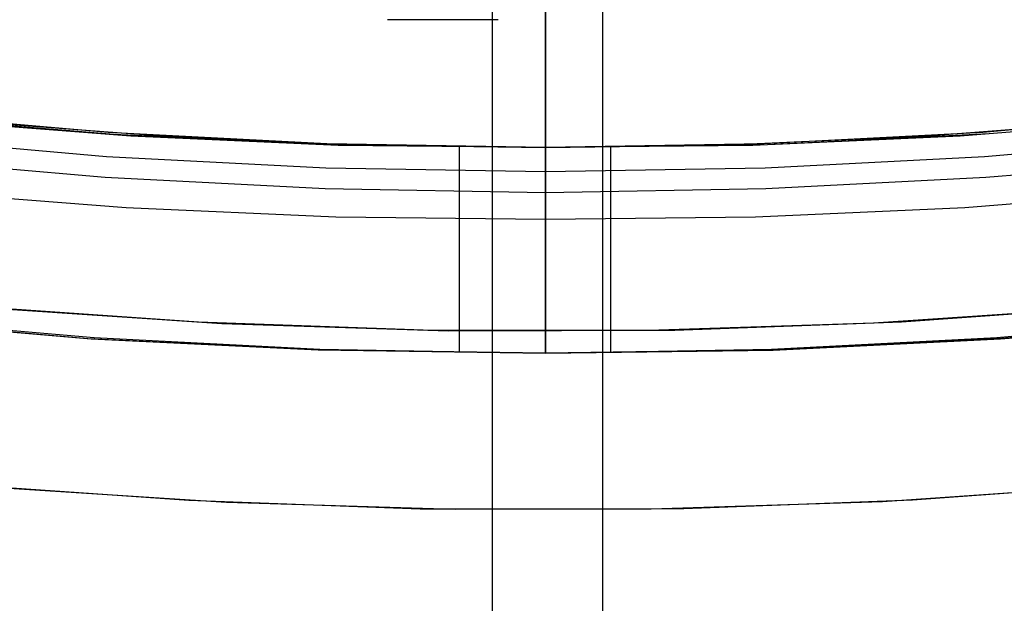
# Model space of a CAD drawing. Header units: millimetres. Extents: x 6239 to 7218, y -13987 to -13139.
# Tile 32 of 256: x 6722.59 to 6733.61, y -13533.4 to -13526.87. Entities that reach past the tile are written whole.
import ezdxf

# ---------------------------------------------------------------- set-up
doc = ezdxf.new("R2010")
doc.units = ezdxf.units.MM
doc.layers.add('color', color=7, linetype='Continuous')

msp = doc.modelspace()

# ---------------------------------------------------------------- linework, layer by layer
at = {"color": 7, "true_color": 0xffffff}
for p, q in [((6728.479, -13528.572, 89.031), (6728.479, -13507.565, 103.064)), ((6728.479, -13528.572, 89.031), (6728.479, -13507.565, 103.064)), ((6728.479, -13528.3, 88.1), (6728.479, -13509.452, 88.1)), ((6728.479, -13528.3, 88.1), (6728.479, -13509.452, 88.1)), ((6727.885, -13987.35, 63.331), (6727.885, -13526.563, 63.331)), ((6729.122, -13987.35, 68.69), (6729.122, -13526.563, 68.69)), ((6727.948, -13526.872, 68.961), (6726.711, -13526.872, 63.602)), ((6723.585, -13528.134, 89.35), (6721.145, -13527.923, 89.35)), ((6723.585, -13528.134, 89.35), (6721.145, -13527.923, 89.35)), ((6723.585, -13528.134, 46.475), (6721.145, -13527.923, 46.475)), ((6723.585, -13528.134, 46.475), (6721.145, -13527.923, 46.475)), ((6723.648, -13528.156, 70.967), (6721.239, -13527.957, 71.523)), ((6723.648, -13528.156, 70.967), (6721.239, -13527.957, 71.523)), ((6735.814, -13527.923, 89.35), (6733.374, -13528.134, 89.35)), ((6735.814, -13527.923, 89.35), (6733.374, -13528.134, 89.35)), ((6735.814, -13527.923, 46.475), (6733.374, -13528.134, 46.475)), ((6735.814, -13527.923, 46.475), (6733.374, -13528.134, 46.475)), ((6733.446, -13528.147, 60.983), (6735.922, -13527.936, 60.411)), ((6733.446, -13528.147, 60.983), (6735.922, -13527.936, 60.411)), ((6721.522, -13527.99, 88.1), (6723.837, -13528.172, 88.1)), ((6721.522, -13527.99, 88.1), (6723.837, -13528.172, 88.1)), ((6721.997, -13528.006, 63.626), (6724.18, -13528.173, 63.122)), ((6721.997, -13528.006, 63.626), (6724.18, -13528.173, 63.122)), ((6734.92, -13528.01, 68.364), (6732.751, -13528.174, 68.865)), ((6734.92, -13528.01, 68.364), (6732.751, -13528.174, 68.865)), ((6733.121, -13528.172, 88.1), (6735.437, -13527.99, 88.1)), ((6733.121, -13528.172, 88.1), (6735.437, -13527.99, 88.1)), ((6726.031, -13528.261, 89.35), (6723.585, -13528.134, 89.35)), ((6726.031, -13528.261, 89.35), (6723.585, -13528.134, 89.35)), ((6726.031, -13528.261, 46.475), (6723.585, -13528.134, 46.475)), ((6726.031, -13528.261, 46.475), (6723.585, -13528.134, 46.475)), ((6726.063, -13528.272, 70.409), (6723.648, -13528.156, 70.967)), ((6726.063, -13528.272, 70.409), (6723.648, -13528.156, 70.967)), ((6723.837, -13528.172, 88.1), (6726.157, -13528.275, 88.1)), ((6723.837, -13528.172, 88.1), (6726.157, -13528.275, 88.1)), ((6724.18, -13528.173, 63.122), (6726.341, -13528.271, 62.623)), ((6724.18, -13528.173, 63.122), (6726.341, -13528.271, 62.623)), ((6732.751, -13528.174, 68.865), (6730.603, -13528.271, 69.361)), ((6732.751, -13528.174, 68.865), (6730.603, -13528.271, 69.361)), ((6730.801, -13528.275, 88.1), (6733.121, -13528.172, 88.1)), ((6730.801, -13528.275, 88.1), (6733.121, -13528.172, 88.1)), ((6733.374, -13528.134, 89.35), (6730.928, -13528.261, 89.35)), ((6733.374, -13528.134, 89.35), (6730.928, -13528.261, 89.35)), ((6733.374, -13528.134, 46.475), (6730.928, -13528.261, 46.475)), ((6733.374, -13528.134, 46.475), (6730.928, -13528.261, 46.475)), ((6730.964, -13528.269, 61.556), (6733.446, -13528.147, 60.983)), ((6730.964, -13528.269, 61.556), (6733.446, -13528.147, 60.983)), ((6721.117, -13528.191, 89.031), (6723.566, -13528.402, 89.031)), ((6721.117, -13528.191, 89.031), (6723.566, -13528.402, 89.031)), ((6728.479, -13528.303, 89.35), (6726.031, -13528.261, 89.35)), ((6728.479, -13528.303, 89.35), (6726.031, -13528.261, 89.35)), ((6728.479, -13528.303, 46.475), (6726.031, -13528.261, 46.475)), ((6728.479, -13528.303, 46.475), (6726.031, -13528.261, 46.475)), ((6728.479, -13528.303, 69.851), (6726.063, -13528.272, 70.409)), ((6728.479, -13528.303, 69.851), (6726.063, -13528.272, 70.409)), ((6726.157, -13528.275, 88.1), (6728.479, -13528.3, 88.1)), ((6726.157, -13528.275, 88.1), (6728.479, -13528.3, 88.1)), ((6726.341, -13528.271, 62.623), (6728.479, -13528.303, 62.129)), ((6726.341, -13528.271, 62.623), (6728.479, -13528.303, 62.129)), ((6730.928, -13528.261, 89.35), (6728.479, -13528.303, 89.35)), ((6730.928, -13528.261, 89.35), (6728.479, -13528.303, 89.35)), ((6730.928, -13528.261, 46.475), (6728.479, -13528.303, 46.475)), ((6730.928, -13528.261, 46.475), (6728.479, -13528.303, 46.475)), ((6728.479, -13528.303, 62.129), (6730.964, -13528.269, 61.556)), ((6728.479, -13528.303, 62.129), (6730.964, -13528.269, 61.556)), ((6730.603, -13528.271, 69.361), (6728.479, -13528.303, 69.851)), ((6730.603, -13528.271, 69.361), (6728.479, -13528.303, 69.851)), ((6728.479, -13528.3, 88.1), (6730.801, -13528.275, 88.1)), ((6728.479, -13528.3, 88.1), (6730.801, -13528.275, 88.1)), ((6733.392, -13528.402, 89.031), (6735.841, -13528.191, 89.031)), ((6733.392, -13528.402, 89.031), (6735.841, -13528.191, 89.031)), ((6723.566, -13528.402, 89.031), (6726.021, -13528.53, 89.031)), ((6723.566, -13528.402, 89.031), (6726.021, -13528.53, 89.031)), ((6727.515, -13530.597, 62.352), (6727.515, -13528.297, 62.352)), ((6728.479, -13528.303, 69.851), (6728.479, -13528.3, 88.1)), ((6728.479, -13528.3, 88.1), (6728.479, -13528.303, 89.35)), ((6728.479, -13528.303, 69.851), (6728.479, -13528.3, 88.1)), ((6728.479, -13528.3, 88.1), (6728.479, -13528.303, 89.35)), ((6728.479, -13528.3, 88.1), (6728.479, -13528.318, 88.1)), ((6728.479, -13528.3, 88.1), (6728.479, -13528.318, 88.1)), ((6728.479, -13530.603, 89.35), (6728.479, -13528.303, 89.35)), ((6728.479, -13530.603, 89.35), (6728.479, -13528.303, 89.35)), ((6728.479, -13528.303, 46.475), (6728.479, -13528.303, 62.129)), ((6728.479, -13528.303, 46.475), (6728.479, -13528.303, 62.129)), ((6728.479, -13529.103, 46.475), (6728.479, -13528.303, 46.475)), ((6728.479, -13529.103, 46.475), (6728.479, -13528.303, 46.475)), ((6728.479, -13528.318, 88.1), (6728.479, -13528.335, 88.101)), ((6728.479, -13528.318, 88.1), (6728.479, -13528.335, 88.101)), ((6728.479, -13528.335, 88.101), (6728.479, -13528.353, 88.103)), ((6728.479, -13528.335, 88.101), (6728.479, -13528.353, 88.103)), ((6728.479, -13528.353, 88.103), (6728.479, -13528.371, 88.105)), ((6728.479, -13528.353, 88.103), (6728.479, -13528.371, 88.105)), ((6728.479, -13528.371, 88.105), (6728.479, -13528.388, 88.108)), ((6728.479, -13528.371, 88.105), (6728.479, -13528.388, 88.108)), ((6728.479, -13528.388, 88.108), (6728.479, -13528.405, 88.111)), ((6728.479, -13528.388, 88.108), (6728.479, -13528.405, 88.111)), ((6728.479, -13528.405, 88.111), (6728.479, -13528.422, 88.115)), ((6728.479, -13528.405, 88.111), (6728.479, -13528.422, 88.115)), ((6729.208, -13530.6, 69.683), (6729.208, -13528.299, 69.683)), ((6730.937, -13528.53, 89.031), (6733.392, -13528.402, 89.031)), ((6730.937, -13528.53, 89.031), (6733.392, -13528.402, 89.031)), ((6721.093, -13528.422, 88.605), (6723.55, -13528.635, 88.605)), ((6721.093, -13528.422, 88.605), (6723.55, -13528.635, 88.605)), ((6728.479, -13528.422, 88.115), (6728.479, -13528.439, 88.12)), ((6728.479, -13528.422, 88.115), (6728.479, -13528.439, 88.12)), ((6728.479, -13528.439, 88.12), (6728.479, -13528.456, 88.125)), ((6728.479, -13528.439, 88.12), (6728.479, -13528.456, 88.125)), ((6728.479, -13528.456, 88.125), (6728.479, -13528.473, 88.13)), ((6728.479, -13528.456, 88.125), (6728.479, -13528.473, 88.13)), ((6728.479, -13528.473, 88.13), (6728.479, -13528.489, 88.137)), ((6728.479, -13528.473, 88.13), (6728.479, -13528.489, 88.137)), ((6728.479, -13528.489, 88.137), (6728.479, -13528.506, 88.144)), ((6728.479, -13528.489, 88.137), (6728.479, -13528.506, 88.144)), ((6728.479, -13528.506, 88.144), (6728.479, -13528.522, 88.151)), ((6728.479, -13528.506, 88.144), (6728.479, -13528.522, 88.151)), ((6733.408, -13528.635, 88.605), (6735.865, -13528.422, 88.605)), ((6733.408, -13528.635, 88.605), (6735.865, -13528.422, 88.605)), ((6726.021, -13528.53, 89.031), (6728.479, -13528.572, 89.031)), ((6726.021, -13528.53, 89.031), (6728.479, -13528.572, 89.031)), ((6728.479, -13528.522, 88.151), (6728.479, -13528.537, 88.159)), ((6728.479, -13528.522, 88.151), (6728.479, -13528.537, 88.159)), ((6728.479, -13528.572, 89.031), (6730.937, -13528.53, 89.031)), ((6728.479, -13528.572, 89.031), (6730.937, -13528.53, 89.031)), ((6728.479, -13528.537, 88.159), (6728.479, -13528.553, 88.168)), ((6728.479, -13528.537, 88.159), (6728.479, -13528.553, 88.168)), ((6728.479, -13528.553, 88.168), (6728.479, -13528.568, 88.177)), ((6728.479, -13528.553, 88.168), (6728.479, -13528.568, 88.177)), ((6728.479, -13528.568, 88.177), (6728.479, -13528.583, 88.186)), ((6728.479, -13528.568, 88.177), (6728.479, -13528.583, 88.186)), ((6728.479, -13528.587, 89.021), (6728.479, -13528.572, 89.031)), ((6728.479, -13528.587, 89.021), (6728.479, -13528.572, 89.031)), ((6728.479, -13528.583, 88.186), (6728.479, -13528.597, 88.196)), ((6728.479, -13528.583, 88.186), (6728.479, -13528.597, 88.196)), ((6728.479, -13528.601, 89.011), (6728.479, -13528.587, 89.021)), ((6728.479, -13528.601, 89.011), (6728.479, -13528.587, 89.021)), ((6728.479, -13528.597, 88.196), (6728.479, -13528.611, 88.207)), ((6728.479, -13528.597, 88.196), (6728.479, -13528.611, 88.207)), ((6728.479, -13528.615, 89), (6728.479, -13528.601, 89.011)), ((6728.479, -13528.615, 89), (6728.479, -13528.601, 89.011)), ((6728.479, -13528.611, 88.207), (6728.479, -13528.625, 88.218)), ((6728.479, -13528.611, 88.207), (6728.479, -13528.625, 88.218)), ((6728.479, -13528.628, 88.989), (6728.479, -13528.615, 89)), ((6728.479, -13528.628, 88.989), (6728.479, -13528.615, 89)), ((6728.479, -13528.625, 88.218), (6728.479, -13528.638, 88.23)), ((6728.479, -13528.625, 88.218), (6728.479, -13528.638, 88.23)), ((6723.55, -13528.635, 88.605), (6726.013, -13528.763, 88.605)), ((6723.55, -13528.635, 88.605), (6726.013, -13528.763, 88.605)), ((6728.479, -13528.641, 88.978), (6728.479, -13528.628, 88.989)), ((6728.479, -13528.641, 88.978), (6728.479, -13528.628, 88.989)), ((6728.479, -13528.638, 88.23), (6728.479, -13528.651, 88.242)), ((6728.479, -13528.638, 88.23), (6728.479, -13528.651, 88.242)), ((6728.479, -13528.654, 88.966), (6728.479, -13528.641, 88.978)), ((6728.479, -13528.654, 88.966), (6728.479, -13528.641, 88.978)), ((6728.479, -13528.651, 88.242), (6728.479, -13528.664, 88.254)), ((6728.479, -13528.651, 88.242), (6728.479, -13528.664, 88.254)), ((6728.479, -13528.666, 88.953), (6728.479, -13528.654, 88.966)), ((6728.479, -13528.666, 88.953), (6728.479, -13528.654, 88.966)), ((6728.479, -13528.664, 88.254), (6728.479, -13528.676, 88.267)), ((6728.479, -13528.664, 88.254), (6728.479, -13528.676, 88.267)), ((6728.479, -13528.678, 88.94), (6728.479, -13528.666, 88.953)), ((6728.479, -13528.678, 88.94), (6728.479, -13528.666, 88.953)), ((6728.479, -13528.676, 88.267), (6728.479, -13528.687, 88.28)), ((6728.479, -13528.676, 88.267), (6728.479, -13528.687, 88.28)), ((6728.479, -13528.689, 88.927), (6728.479, -13528.678, 88.94)), ((6728.479, -13528.689, 88.927), (6728.479, -13528.678, 88.94)), ((6728.479, -13528.687, 88.28), (6728.479, -13528.698, 88.294)), ((6728.479, -13528.687, 88.28), (6728.479, -13528.698, 88.294)), ((6728.479, -13528.7, 88.914), (6728.479, -13528.689, 88.927)), ((6728.479, -13528.7, 88.914), (6728.479, -13528.689, 88.927)), ((6728.479, -13528.698, 88.294), (6728.479, -13528.709, 88.308)), ((6728.479, -13528.698, 88.294), (6728.479, -13528.709, 88.308)), ((6728.479, -13528.711, 88.899), (6728.479, -13528.7, 88.914)), ((6728.479, -13528.711, 88.899), (6728.479, -13528.7, 88.914)), ((6728.479, -13528.709, 88.308), (6728.479, -13528.719, 88.323)), ((6728.479, -13528.709, 88.308), (6728.479, -13528.719, 88.323)), ((6728.479, -13528.721, 88.885), (6728.479, -13528.711, 88.899)), ((6728.479, -13528.721, 88.885), (6728.479, -13528.711, 88.899)), ((6728.479, -13528.719, 88.323), (6728.479, -13528.729, 88.337)), ((6728.479, -13528.719, 88.323), (6728.479, -13528.729, 88.337)), ((6728.479, -13528.73, 88.87), (6728.479, -13528.721, 88.885)), ((6728.479, -13528.73, 88.87), (6728.479, -13528.721, 88.885)), ((6728.479, -13528.729, 88.337), (6728.479, -13528.738, 88.353)), ((6728.479, -13528.729, 88.337), (6728.479, -13528.738, 88.353)), ((6728.479, -13528.739, 88.855), (6728.479, -13528.73, 88.87)), ((6728.479, -13528.739, 88.855), (6728.479, -13528.73, 88.87)), ((6730.945, -13528.763, 88.605), (6733.408, -13528.635, 88.605)), ((6730.945, -13528.763, 88.605), (6733.408, -13528.635, 88.605)), ((6721.443, -13528.79, 46.475), (6723.784, -13528.973, 46.475)), ((6721.443, -13528.79, 46.475), (6723.784, -13528.973, 46.475)), ((6726.013, -13528.763, 88.605), (6728.479, -13528.805, 88.605)), ((6726.013, -13528.763, 88.605), (6728.479, -13528.805, 88.605)), ((6728.479, -13528.738, 88.353), (6728.479, -13528.746, 88.368)), ((6728.479, -13528.738, 88.353), (6728.479, -13528.746, 88.368)), ((6728.479, -13528.747, 88.84), (6728.479, -13528.739, 88.855)), ((6728.479, -13528.747, 88.84), (6728.479, -13528.739, 88.855)), ((6728.479, -13528.746, 88.368), (6728.479, -13528.754, 88.384)), ((6728.479, -13528.746, 88.368), (6728.479, -13528.754, 88.384)), ((6728.479, -13528.755, 88.825), (6728.479, -13528.747, 88.84)), ((6728.479, -13528.755, 88.825), (6728.479, -13528.747, 88.84)), ((6728.479, -13528.754, 88.384), (6728.479, -13528.762, 88.4)), ((6728.479, -13528.754, 88.384), (6728.479, -13528.762, 88.4)), ((6728.479, -13528.763, 88.809), (6728.479, -13528.755, 88.825)), ((6728.479, -13528.763, 88.809), (6728.479, -13528.755, 88.825)), ((6728.479, -13528.762, 88.4), (6728.479, -13528.769, 88.416)), ((6728.479, -13528.762, 88.4), (6728.479, -13528.769, 88.416)), ((6728.479, -13528.805, 88.605), (6730.945, -13528.763, 88.605)), ((6728.479, -13528.769, 88.793), (6728.479, -13528.763, 88.809)), ((6728.479, -13528.805, 88.605), (6730.945, -13528.763, 88.605)), ((6728.479, -13528.769, 88.793), (6728.479, -13528.763, 88.809)), ((6728.479, -13528.769, 88.416), (6728.479, -13528.775, 88.432)), ((6728.479, -13528.775, 88.776), (6728.479, -13528.769, 88.793)), ((6728.479, -13528.769, 88.416), (6728.479, -13528.775, 88.432)), ((6728.479, -13528.775, 88.776), (6728.479, -13528.769, 88.793)), ((6728.479, -13528.775, 88.432), (6728.479, -13528.781, 88.449)), ((6728.479, -13528.781, 88.76), (6728.479, -13528.775, 88.776)), ((6728.479, -13528.775, 88.432), (6728.479, -13528.781, 88.449)), ((6728.479, -13528.781, 88.76), (6728.479, -13528.775, 88.776)), ((6728.479, -13528.781, 88.449), (6728.479, -13528.786, 88.466)), ((6728.479, -13528.786, 88.743), (6728.479, -13528.781, 88.76)), ((6728.479, -13528.781, 88.449), (6728.479, -13528.786, 88.466)), ((6728.479, -13528.786, 88.743), (6728.479, -13528.781, 88.76)), ((6728.479, -13528.786, 88.466), (6728.479, -13528.79, 88.483)), ((6728.479, -13528.791, 88.726), (6728.479, -13528.786, 88.743)), ((6728.479, -13528.786, 88.466), (6728.479, -13528.79, 88.483)), ((6728.479, -13528.791, 88.726), (6728.479, -13528.786, 88.743)), ((6728.479, -13528.79, 88.483), (6728.479, -13528.794, 88.5)), ((6728.479, -13528.79, 88.483), (6728.479, -13528.794, 88.5)), ((6728.479, -13528.795, 88.709), (6728.479, -13528.791, 88.726)), ((6728.479, -13528.795, 88.709), (6728.479, -13528.791, 88.726)), ((6728.479, -13528.794, 88.5), (6728.479, -13528.798, 88.517)), ((6728.479, -13528.794, 88.5), (6728.479, -13528.798, 88.517)), ((6728.479, -13528.798, 88.692), (6728.479, -13528.795, 88.709)), ((6728.479, -13528.798, 88.692), (6728.479, -13528.795, 88.709)), ((6728.479, -13528.798, 88.517), (6728.479, -13528.8, 88.535)), ((6728.479, -13528.801, 88.675), (6728.479, -13528.798, 88.692)), ((6728.479, -13528.798, 88.517), (6728.479, -13528.8, 88.535)), ((6728.479, -13528.801, 88.675), (6728.479, -13528.798, 88.692)), ((6728.479, -13528.8, 88.535), (6728.479, -13528.803, 88.552)), ((6728.479, -13528.8, 88.535), (6728.479, -13528.803, 88.552)), ((6728.479, -13528.803, 88.657), (6728.479, -13528.801, 88.675)), ((6728.479, -13528.803, 88.657), (6728.479, -13528.801, 88.675)), ((6728.479, -13528.803, 88.552), (6728.479, -13528.804, 88.57)), ((6728.479, -13528.804, 88.64), (6728.479, -13528.803, 88.657)), ((6728.479, -13528.803, 88.552), (6728.479, -13528.804, 88.57)), ((6728.479, -13528.804, 88.64), (6728.479, -13528.803, 88.657)), ((6728.479, -13528.804, 88.57), (6728.479, -13528.805, 88.587)), ((6728.479, -13528.805, 88.623), (6728.479, -13528.804, 88.64)), ((6728.479, -13528.804, 88.57), (6728.479, -13528.805, 88.587)), ((6728.479, -13528.805, 88.623), (6728.479, -13528.804, 88.64)), ((6728.479, -13528.805, 88.587), (6728.479, -13528.805, 88.605)), ((6728.479, -13528.805, 88.605), (6728.479, -13528.805, 88.623)), ((6728.479, -13528.805, 88.587), (6728.479, -13528.805, 88.605)), ((6728.479, -13528.805, 88.605), (6728.479, -13528.805, 88.623)), ((6733.174, -13528.973, 46.475), (6735.515, -13528.79, 46.475)), ((6733.174, -13528.973, 46.475), (6735.515, -13528.79, 46.475)), ((6723.784, -13528.973, 46.475), (6726.131, -13529.078, 46.475)), ((6723.784, -13528.973, 46.475), (6726.131, -13529.078, 46.475)), ((6730.828, -13529.078, 46.475), (6733.174, -13528.973, 46.475)), ((6730.828, -13529.078, 46.475), (6733.174, -13528.973, 46.475)), ((6726.131, -13529.078, 46.475), (6728.479, -13529.103, 46.475)), ((6726.131, -13529.078, 46.475), (6728.479, -13529.103, 46.475)), ((6728.479, -13529.103, 46.475), (6730.828, -13529.078, 46.475)), ((6728.479, -13529.103, 46.475), (6730.828, -13529.078, 46.475)), ((6728.479, -13529.103, 46.475), (6728.479, -13529.154, 46.476)), ((6728.479, -13529.103, 46.475), (6728.479, -13529.154, 46.476)), ((6728.479, -13529.154, 46.476), (6728.479, -13529.206, 46.478)), ((6728.479, -13529.154, 46.476), (6728.479, -13529.206, 46.478)), ((6728.479, -13529.206, 46.478), (6728.479, -13529.257, 46.483)), ((6728.479, -13529.206, 46.478), (6728.479, -13529.257, 46.483)), ((6728.479, -13529.257, 46.483), (6728.479, -13529.307, 46.489)), ((6728.479, -13529.257, 46.483), (6728.479, -13529.307, 46.489)), ((6728.479, -13529.307, 46.489), (6728.479, -13529.358, 46.497)), ((6728.479, -13529.307, 46.489), (6728.479, -13529.358, 46.497)), ((6728.479, -13529.358, 46.497), (6728.479, -13529.408, 46.506)), ((6728.479, -13529.358, 46.497), (6728.479, -13529.408, 46.506)), ((6728.479, -13529.408, 46.506), (6728.479, -13529.458, 46.518)), ((6728.479, -13529.408, 46.506), (6728.479, -13529.458, 46.518)), ((6728.479, -13529.458, 46.518), (6728.479, -13529.508, 46.531)), ((6728.479, -13529.458, 46.518), (6728.479, -13529.508, 46.531)), ((6728.479, -13529.508, 46.531), (6728.479, -13529.557, 46.545)), ((6728.479, -13529.508, 46.531), (6728.479, -13529.557, 46.545)), ((6728.479, -13529.557, 46.545), (6728.479, -13529.606, 46.562)), ((6728.479, -13529.557, 46.545), (6728.479, -13529.606, 46.562)), ((6728.479, -13529.606, 46.562), (6728.479, -13529.653, 46.58)), ((6728.479, -13529.606, 46.562), (6728.479, -13529.653, 46.58)), ((6728.479, -13529.653, 46.58), (6728.479, -13529.701, 46.599)), ((6728.479, -13529.653, 46.58), (6728.479, -13529.701, 46.599)), ((6728.479, -13529.701, 46.599), (6728.479, -13529.747, 46.62)), ((6728.479, -13529.701, 46.599), (6728.479, -13529.747, 46.62)), ((6728.479, -13529.747, 46.62), (6728.479, -13529.793, 46.643)), ((6728.479, -13529.747, 46.62), (6728.479, -13529.793, 46.643)), ((6728.479, -13529.793, 46.643), (6728.479, -13529.838, 46.668)), ((6728.479, -13529.793, 46.643), (6728.479, -13529.838, 46.668)), ((6728.479, -13529.838, 46.668), (6728.479, -13529.883, 46.693)), ((6728.479, -13529.838, 46.668), (6728.479, -13529.883, 46.693)), ((6728.479, -13529.883, 46.693), (6728.479, -13529.926, 46.721)), ((6728.479, -13529.883, 46.693), (6728.479, -13529.926, 46.721)), ((6728.479, -13529.926, 46.721), (6728.479, -13529.968, 46.75)), ((6728.479, -13529.926, 46.721), (6728.479, -13529.968, 46.75)), ((6728.479, -13529.968, 46.75), (6728.479, -13530.01, 46.78)), ((6728.479, -13529.968, 46.75), (6728.479, -13530.01, 46.78)), ((6728.479, -13530.01, 46.78), (6728.479, -13530.05, 46.811)), ((6728.479, -13530.01, 46.78), (6728.479, -13530.05, 46.811)), ((6728.479, -13530.05, 46.811), (6728.479, -13530.089, 46.844)), ((6728.479, -13530.05, 46.811), (6728.479, -13530.089, 46.844)), ((6728.479, -13530.089, 46.844), (6728.479, -13530.127, 46.879)), ((6728.479, -13530.089, 46.844), (6728.479, -13530.127, 46.879)), ((6728.479, -13530.127, 46.879), (6728.479, -13530.164, 46.914)), ((6728.479, -13530.127, 46.879), (6728.479, -13530.164, 46.914)), ((6728.479, -13530.164, 46.914), (6728.479, -13530.199, 46.951)), ((6728.479, -13530.164, 46.914), (6728.479, -13530.199, 46.951)), ((6723.356, -13530.442, 63.312), (6720.802, -13530.224, 63.902)), ((6723.356, -13530.442, 63.312), (6720.802, -13530.224, 63.902)), ((6720.857, -13530.227, 71.611), (6723.393, -13530.442, 71.025)), ((6720.857, -13530.227, 71.611), (6723.393, -13530.442, 71.025)), ((6720.907, -13530.211, 47.975), (6723.426, -13530.429, 47.975)), ((6720.907, -13530.211, 89.35), (6723.426, -13530.429, 89.35)), ((6720.907, -13530.211, 89.35), (6723.426, -13530.429, 89.35)), ((6720.907, -13530.211, 47.975), (6723.426, -13530.429, 47.975)), ((6728.479, -13530.199, 46.951), (6728.479, -13530.234, 46.989)), ((6728.479, -13530.199, 46.951), (6728.479, -13530.234, 46.989)), ((6728.479, -13530.234, 46.989), (6728.479, -13530.267, 47.028)), ((6728.479, -13530.234, 46.989), (6728.479, -13530.267, 47.028)), ((6728.479, -13530.267, 47.028), (6728.479, -13530.298, 47.069)), ((6728.479, -13530.267, 47.028), (6728.479, -13530.298, 47.069)), ((6733.532, -13530.429, 47.975), (6736.051, -13530.211, 47.975)), ((6733.532, -13530.429, 89.35), (6736.051, -13530.211, 89.35)), ((6733.532, -13530.429, 89.35), (6736.051, -13530.211, 89.35)), ((6733.532, -13530.429, 47.975), (6736.051, -13530.211, 47.975)), ((6736.057, -13530.231, 60.38), (6733.536, -13530.444, 60.962)), ((6736.057, -13530.231, 60.38), (6733.536, -13530.444, 60.962)), ((6733.572, -13530.444, 68.676), (6736.111, -13530.229, 68.089)), ((6733.572, -13530.444, 68.676), (6736.111, -13530.229, 68.089)), ((6728.479, -13530.298, 47.069), (6728.479, -13530.329, 47.11)), ((6728.479, -13530.298, 47.069), (6728.479, -13530.329, 47.11)), ((6728.479, -13530.329, 47.11), (6728.479, -13530.357, 47.152)), ((6728.479, -13530.329, 47.11), (6728.479, -13530.357, 47.152)), ((6728.479, -13530.357, 47.152), (6728.479, -13530.385, 47.196)), ((6728.479, -13530.357, 47.152), (6728.479, -13530.385, 47.196)), ((6728.479, -13530.385, 47.196), (6728.479, -13530.411, 47.24)), ((6728.479, -13530.385, 47.196), (6728.479, -13530.411, 47.24)), ((6725.916, -13530.568, 62.721), (6723.356, -13530.442, 63.312)), ((6725.916, -13530.568, 62.721), (6723.356, -13530.442, 63.312)), ((6723.393, -13530.442, 71.025), (6725.935, -13530.568, 70.439)), ((6723.393, -13530.442, 71.025), (6725.935, -13530.568, 70.439)), ((6723.426, -13530.429, 47.975), (6725.951, -13530.56, 47.975)), ((6723.426, -13530.429, 89.35), (6725.951, -13530.56, 89.35)), ((6723.426, -13530.429, 89.35), (6725.951, -13530.56, 89.35)), ((6723.426, -13530.429, 47.975), (6725.951, -13530.56, 47.975)), ((6728.479, -13530.411, 47.24), (6728.479, -13530.435, 47.285)), ((6728.479, -13530.411, 47.24), (6728.479, -13530.435, 47.285)), ((6728.479, -13530.435, 47.285), (6728.479, -13530.458, 47.331)), ((6728.479, -13530.435, 47.285), (6728.479, -13530.458, 47.331)), ((6728.479, -13530.458, 47.331), (6728.479, -13530.479, 47.377)), ((6728.479, -13530.458, 47.331), (6728.479, -13530.479, 47.377)), ((6728.479, -13530.479, 47.377), (6728.479, -13530.499, 47.425)), ((6728.479, -13530.479, 47.377), (6728.479, -13530.499, 47.425)), ((6728.479, -13530.499, 47.425), (6728.479, -13530.517, 47.473)), ((6728.479, -13530.499, 47.425), (6728.479, -13530.517, 47.473)), ((6731.007, -13530.56, 47.975), (6733.532, -13530.429, 47.975)), ((6731.007, -13530.56, 89.35), (6733.532, -13530.429, 89.35)), ((6731.007, -13530.56, 89.35), (6733.532, -13530.429, 89.35)), ((6731.007, -13530.56, 47.975), (6733.532, -13530.429, 47.975)), ((6733.536, -13530.444, 60.962), (6731.009, -13530.568, 61.545)), ((6733.536, -13530.444, 60.962), (6731.009, -13530.568, 61.545)), ((6731.027, -13530.569, 69.263), (6733.572, -13530.444, 68.676)), ((6731.027, -13530.569, 69.263), (6733.572, -13530.444, 68.676)), ((6728.479, -13530.603, 62.129), (6725.916, -13530.568, 62.721)), ((6728.479, -13530.603, 62.129), (6725.916, -13530.568, 62.721)), ((6725.935, -13530.568, 70.439), (6728.479, -13530.603, 69.851)), ((6725.935, -13530.568, 70.439), (6728.479, -13530.603, 69.851)), ((6725.951, -13530.56, 47.975), (6728.479, -13530.603, 47.975)), ((6725.951, -13530.56, 89.35), (6728.479, -13530.603, 89.35)), ((6725.951, -13530.56, 89.35), (6728.479, -13530.603, 89.35)), ((6725.951, -13530.56, 47.975), (6728.479, -13530.603, 47.975)), ((6728.479, -13530.517, 47.473), (6728.479, -13530.533, 47.521)), ((6728.479, -13530.517, 47.473), (6728.479, -13530.533, 47.521)), ((6728.479, -13530.533, 47.521), (6728.479, -13530.548, 47.57)), ((6728.479, -13530.533, 47.521), (6728.479, -13530.548, 47.57)), ((6728.479, -13530.548, 47.57), (6728.479, -13530.561, 47.62)), ((6728.479, -13530.548, 47.57), (6728.479, -13530.561, 47.62)), ((6728.479, -13530.603, 47.975), (6731.007, -13530.56, 47.975)), ((6728.479, -13530.603, 89.35), (6731.007, -13530.56, 89.35)), ((6728.479, -13530.603, 89.35), (6731.007, -13530.56, 89.35)), ((6728.479, -13530.603, 47.975), (6731.007, -13530.56, 47.975)), ((6728.479, -13530.561, 47.62), (6728.479, -13530.572, 47.67)), ((6728.479, -13530.561, 47.62), (6728.479, -13530.572, 47.67)), ((6731.009, -13530.568, 61.545), (6728.479, -13530.603, 62.129)), ((6731.009, -13530.568, 61.545), (6728.479, -13530.603, 62.129)), ((6728.479, -13530.603, 69.851), (6731.027, -13530.569, 69.263)), ((6728.479, -13530.603, 69.851), (6731.027, -13530.569, 69.263)), ((6728.479, -13530.572, 47.67), (6728.479, -13530.581, 47.72)), ((6728.479, -13530.572, 47.67), (6728.479, -13530.581, 47.72)), ((6728.479, -13530.581, 47.72), (6728.479, -13530.589, 47.771)), ((6728.479, -13530.581, 47.72), (6728.479, -13530.589, 47.771)), ((6728.479, -13530.589, 47.771), (6728.479, -13530.595, 47.822)), ((6728.479, -13530.589, 47.771), (6728.479, -13530.595, 47.822)), ((6728.479, -13530.595, 47.822), (6728.479, -13530.6, 47.873)), ((6728.479, -13530.595, 47.822), (6728.479, -13530.6, 47.873)), ((6728.479, -13530.6, 47.873), (6728.479, -13530.602, 47.924)), ((6728.479, -13530.6, 47.873), (6728.479, -13530.602, 47.924)), ((6728.479, -13530.602, 47.924), (6728.479, -13530.603, 47.975)), ((6728.479, -13530.602, 47.924), (6728.479, -13530.603, 47.975)), ((6728.479, -13530.603, 47.975), (6728.479, -13530.603, 62.129)), ((6728.479, -13530.603, 69.851), (6728.479, -13530.603, 89.35)), ((6728.479, -13530.603, 47.975), (6728.479, -13530.603, 62.129)), ((6728.479, -13530.603, 69.851), (6728.479, -13530.603, 89.35))]:
    msp.add_line(p, q, dxfattribs=at)
at = {"layer": 'color'}
for p, q in [((6728.479, -13384.361, 43.5), (6728.479, -13530.361, 43.5)), ((6724.593, -13530.257, 43.5), (6722.079, -13530.08, 43.5)), ((6734.664, -13530.098, 43.5), (6732.15, -13530.268, 43.5)), ((6727.111, -13530.348, 43.5), (6724.593, -13530.257, 43.5)), ((6732.15, -13530.268, 43.5), (6729.631, -13530.352, 43.5)), ((6729.631, -13530.352, 43.5), (6727.111, -13530.348, 43.5))]:
    msp.add_line(p, q, dxfattribs=at)
at = {"layer": 'color', "color": 254, "true_color": 0xcad1ee}
for p, q in [((6724.593, -13530.257, 43.5), (6722.079, -13530.08, 43.5)), ((6724.593, -13530.257, 43.5), (6722.079, -13530.08, 43.5)), ((6724.593, -13530.257, 33.399), (6722.079, -13530.08, 33.399)), ((6722.324, -13530.101, 23.298), (6724.856, -13530.271, 23.298)), ((6722.324, -13530.101, 23.298), (6724.856, -13530.271, 23.298)), ((6734.664, -13530.098, 43.5), (6732.15, -13530.268, 43.5)), ((6734.664, -13530.098, 43.5), (6732.15, -13530.268, 43.5)), ((6734.664, -13530.098, 33.399), (6732.15, -13530.268, 33.399)), ((6732.464, -13530.252, 23.298), (6734.994, -13530.069, 23.298)), ((6732.464, -13530.252, 23.298), (6734.994, -13530.069, 23.298)), ((6727.111, -13530.348, 43.5), (6724.593, -13530.257, 43.5)), ((6727.111, -13530.348, 43.5), (6724.593, -13530.257, 43.5)), ((6727.111, -13530.348, 33.399), (6724.593, -13530.257, 33.399)), ((6724.856, -13530.271, 23.298), (6727.391, -13530.353, 23.298)), ((6724.856, -13530.271, 23.298), (6727.391, -13530.353, 23.298)), ((6732.15, -13530.268, 43.5), (6729.631, -13530.352, 43.5)), ((6732.15, -13530.268, 43.5), (6729.631, -13530.352, 43.5)), ((6732.15, -13530.268, 33.399), (6729.631, -13530.352, 33.399)), ((6729.928, -13530.346, 23.298), (6732.464, -13530.252, 23.298)), ((6729.928, -13530.346, 23.298), (6732.464, -13530.252, 23.298)), ((6729.631, -13530.352, 43.5), (6727.111, -13530.348, 43.5)), ((6729.631, -13530.352, 43.5), (6727.111, -13530.348, 43.5)), ((6729.631, -13530.352, 33.399), (6727.111, -13530.348, 33.399)), ((6727.391, -13530.353, 23.298), (6729.928, -13530.346, 23.298)), ((6727.391, -13530.353, 23.298), (6729.928, -13530.346, 23.298)), ((6724.486, -13532.254, 43.5), (6721.904, -13532.072, 43.5)), ((6724.486, -13532.254, 43.5), (6721.904, -13532.072, 43.5)), ((6724.486, -13532.254, 32.973), (6721.904, -13532.072, 32.973)), ((6724.908, -13532.276, 22.446), (6722.352, -13532.11, 22.446)), ((6724.908, -13532.276, 22.446), (6722.352, -13532.11, 22.446)), ((6734.834, -13532.091, 43.5), (6732.25, -13532.266, 43.5)), ((6734.834, -13532.091, 43.5), (6732.25, -13532.266, 43.5)), ((6734.834, -13532.091, 32.973), (6732.25, -13532.266, 32.973)), ((6735.142, -13532.064, 22.446), (6732.588, -13532.248, 22.446)), ((6735.142, -13532.064, 22.446), (6732.588, -13532.248, 22.446)), ((6727.074, -13532.348, 43.5), (6724.486, -13532.254, 43.5)), ((6727.074, -13532.348, 43.5), (6724.486, -13532.254, 43.5)), ((6727.074, -13532.348, 32.973), (6724.486, -13532.254, 32.973)), ((6732.588, -13532.248, 22.446), (6730.028, -13532.345, 22.446)), ((6732.588, -13532.248, 22.446), (6730.028, -13532.345, 22.446)), ((6727.468, -13532.354, 22.446), (6724.908, -13532.276, 22.446)), ((6727.468, -13532.354, 22.446), (6724.908, -13532.276, 22.446)), ((6729.663, -13532.351, 43.5), (6727.074, -13532.348, 43.5)), ((6729.663, -13532.351, 43.5), (6727.074, -13532.348, 43.5)), ((6729.663, -13532.351, 32.973), (6727.074, -13532.348, 32.973)), ((6730.028, -13532.345, 22.446), (6727.468, -13532.354, 22.446)), ((6730.028, -13532.345, 22.446), (6727.468, -13532.354, 22.446)), ((6732.25, -13532.266, 43.5), (6729.663, -13532.351, 43.5)), ((6732.25, -13532.266, 43.5), (6729.663, -13532.351, 43.5)), ((6732.25, -13532.266, 32.973), (6729.663, -13532.351, 32.973))]:
    msp.add_line(p, q, dxfattribs=at)

doc.saveas('drawing.dxf')
